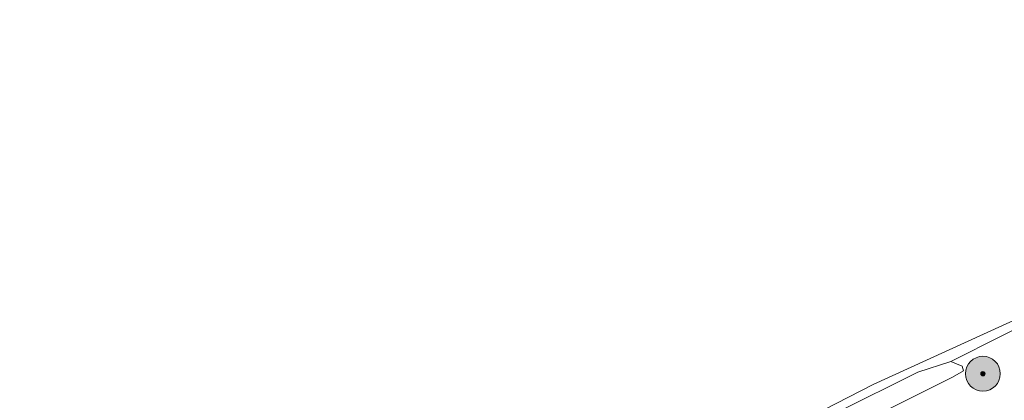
# Model space of a CAD drawing. Header units: millimetres. Extents: x 162876 to 168130, y 402614 to 405602.
# Tile 80 of 256: x 164794 to 164907, y 403650 to 403694. Entities that reach past the tile are written whole.
import ezdxf

# ---------------------------------------------------------------- set-up
doc = ezdxf.new("R2010")
doc.units = ezdxf.units.MM
for name, color, linetype, lineweight in [('X-CA190022.004-UO-BGT_Ondergrond$0$GE_367_OWGBerm_groenvoorziening_grasenk_GEM', 253, 'Continuous', 9), ('X-CA190022.004-UO-BGT_Ondergrond$0$GE_471_BTDBouwland_Vlak_GEM', 253, 'Continuous', 9), ('X-CA190022.004-UO-BGT_Ondergrond$0$GE_523_WTDGreppel_drogesloot_Vlak_GEM', 253, 'Continuous', 9), ('X-CA190022.004-UO-DWM_Beplanting_v0.1$0$B-WE-GR-BOOM-S AFKOMSTIG UIT BGT', 252, 'Continuous', 0), ('X-CA190022.004-UO-KAD_Percelen$0$B-WE-KG-GRENS_PERCEEL-GV', 150, 'Continuous', 9)]:
    doc.layers.add(name, color=color, linetype=linetype, lineweight=lineweight)
doc.layers.add('X-CA190022.004-UO-DWM_Beplanting_v0.1$0$B-WE-GR-BOOM-S AFKOMSTIG UIT BOMENBESTAND GEMEENTE', color=252, linetype='Continuous')

# ---------------------------------------------------------------- blocks, each defined once
blk = doc.blocks.new('X-CA190022.004-UO-DWM_Beplanting_v0.1$0$SGR-BOOM_01-SO')
at = {"linetype": 'ByBlock', "lineweight": 18}
h = blk.add_hatch(color=0, dxfattribs=at)
h.dxf.hatch_style = 1
edge = h.paths.add_edge_path()
edge.add_arc((0, 0), 0.25, 0, 360)
at = {"color": 0, "linetype": 'ByBlock', "lineweight": 18}
for radius in [2, 0.25]:
    blk.add_circle((0, 0), radius, dxfattribs=at)
blk = doc.blocks.new('X-CA190022.004-UO-DWM_Beplanting_v0.1$0$IMGEOBoom')
at = {"transparency": 33554457}
h = blk.add_hatch(color=256, dxfattribs=at)
h.dxf.hatch_style = 1
edge = h.paths.add_edge_path()
edge.add_arc((0, 0), 100, 0, 360)
edge = h.paths.add_edge_path(flags=17)
edge.add_arc((0, 0), 12.5, 0, 360)
h = blk.add_hatch()
h.set_pattern_fill('ANGLE', color=256)
h.set_pattern_definition([(0, (0, 0), (0, 6.985), [5.08, -1.905]), (90, (0, 0), (-6.985, 4e-16), [5.08, -1.905])])
edge = h.paths.add_edge_path(flags=17)
edge.add_arc((0, 0), 12.5, 0, 360)
at = {"xscale": 50, "yscale": 50, "zscale": 50}
blk.add_blockref('X-CA190022.004-UO-DWM_Beplanting_v0.1$0$SGR-BOOM_01-SO', (0, 0), dxfattribs=at)

msp = doc.modelspace()

# ---------------------------------------------------------------- linework, layer by layer
at = {"layer": 'X-CA190022.004-UO-BGT_Ondergrond$0$GE_367_OWGBerm_groenvoorziening_grasenk_GEM', "flags": 128}
msp.add_lwpolyline([(164790.984, 403596.542), (164796.144, 403599.53), (164808.177, 403605.646), (164817.592, 403609.652), (164826.338, 403613.893), (164844.829, 403623.157), (164869.283, 403635.778), (164876.211, 403640.129), (164881.966, 403643.374), (164890.639, 403647.86), (164900.979, 403653.037), (164902.228, 403653.76), (164902.077, 403654.318), (164900.775, 403654.858), (164912.662, 403660.818)], dxfattribs=at)
at = {"layer": 'X-CA190022.004-UO-BGT_Ondergrond$0$GE_471_BTDBouwland_Vlak_GEM', "flags": 128}
msp.add_lwpolyline([(164994.181, 403699.177), (164982.338, 403693.9), (164969.809, 403687.706), (164953.622, 403680.611), (164932.576, 403671.054), (164920.429, 403665.042), (164912.662, 403660.818), (164900.775, 403654.858), (164896.98, 403653.637), (164887.611, 403648.933), (164879.138, 403644.836), (164864.696, 403638.014), (164839.855, 403625.49), (164835.899, 403623.531), (164827.471, 403618.982), (164819.485, 403615.211), (164808.649, 403610.308), (164797.782, 403605.159), (164791.469, 403601.87)], dxfattribs=at)
at = {"layer": 'X-CA190022.004-UO-BGT_Ondergrond$0$GE_523_WTDGreppel_drogesloot_Vlak_GEM', "flags": 128}
for points in [[(164900.775, 403654.858), (164902.077, 403654.318), (164902.228, 403653.76), (164900.979, 403653.037), (164890.639, 403647.86), (164881.966, 403643.374), (164876.211, 403640.129), (164869.283, 403635.778), (164844.829, 403623.157), (164826.338, 403613.893), (164817.592, 403609.652), (164808.177, 403605.646), (164796.144, 403599.53), (164790.984, 403596.542)], [(164791.469, 403601.87), (164797.782, 403605.159), (164808.649, 403610.308), (164819.485, 403615.211), (164827.471, 403618.982), (164835.899, 403623.531), (164839.855, 403625.49), (164864.696, 403638.014), (164879.138, 403644.836), (164887.611, 403648.933), (164896.98, 403653.637), (164900.775, 403654.858)]]:
    msp.add_lwpolyline(points, dxfattribs=at)
at = {"layer": 'X-CA190022.004-UO-KAD_Percelen$0$B-WE-KG-GRENS_PERCEEL-GV', "flags": 128}
for points in [[(165112.96, 403892.75), (165013.384, 403848.933), (164699.405, 403710.75), (164782.888, 403598.044), (164827.139, 403618.955), (164891.876, 403652.217), (165174.211, 403781.023), (165147.929, 403847.659), (165142.318, 403859.073), (165133.014, 403872.153), (165124.362, 403881.795), (165115.178, 403891.433)], [(164787.129, 403591.173), (164830.972, 403611.838), (164885.502, 403637.729), (164951.691, 403669.132), (165025.211, 403704.052), (165100.661, 403739.758), (165175.883, 403776.785), (165174.211, 403781.023), (164891.876, 403652.217), (164827.139, 403618.955), (164782.888, 403598.044)]]:
    msp.add_lwpolyline(points, close=True, dxfattribs=at)

# ---------------------------------------------------------------- block references
at = {"layer": 'X-CA190022.004-UO-DWM_Beplanting_v0.1$0$B-WE-GR-BOOM-S AFKOMSTIG UIT BGT', "xscale": 0.02, "yscale": 0.02, "zscale": 0.02}
msp.add_blockref('X-CA190022.004-UO-DWM_Beplanting_v0.1$0$IMGEOBoom', (164904.466, 403653.438), dxfattribs=at)
at = {"layer": 'X-CA190022.004-UO-DWM_Beplanting_v0.1$0$B-WE-GR-BOOM-S AFKOMSTIG UIT BOMENBESTAND GEMEENTE', "xscale": 0.02, "yscale": 0.02, "zscale": 0.02}
msp.add_blockref('X-CA190022.004-UO-DWM_Beplanting_v0.1$0$IMGEOBoom', (164904.466, 403653.438), dxfattribs=at)

doc.saveas('drawing.dxf')
